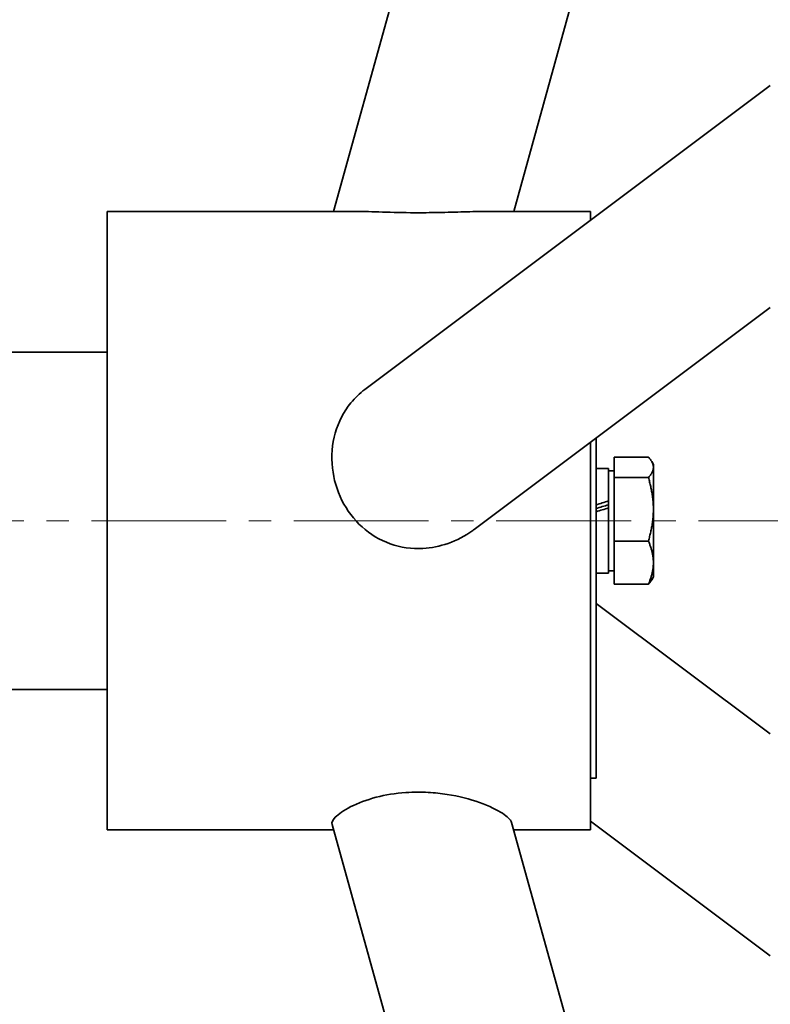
# Model space of a CAD drawing. Header units: millimetres. Extents: x -1136 to 1210, y -426 to 905.
# Tile 27 of 33: x 345 to 412, y -212 to -125. Entities that reach past the tile are written whole.
import ezdxf

# ---------------------------------------------------------------- set-up
doc = ezdxf.new("R2010")
doc.units = ezdxf.units.MM
doc.linetypes.add('点画线', pattern=[18, 12, -2, 2, -2])
doc.layers.add('中心线层', color=1, linetype='点画线', lineweight=18)
doc.layers.add('粗实线层', color=7, linetype='Continuous', lineweight=35)

msp = doc.modelspace()

# ---------------------------------------------------------------- linework, layer by layer
at = {"layer": '中心线层'}
msp.add_line((453.2934, -169.2162), (276.8966, -169.2162), dxfattribs=at)
at = {"layer": '粗实线层'}
for p, q in [((372.8336, -141.7162), (411.6863, -1.8052)), ((388.8592, -141.7162), (411.6863, -59.5143)), ((375.6225, -157.5464), (411.6863, -130.5293)), ((352.6863, -141.7162), (352.6863, -196.7162)), ((374.8175, -141.7162), (352.6863, -141.7162)), ((395.6863, -141.7162), (386.2417, -141.7162)), ((395.6863, -141.7162), (395.6863, -142.5157)), ((385.3456, -169.9869), (411.6863, -150.2537)), ((339.1863, -154.2162), (352.6863, -154.2162)), ((396.1863, -192.0054), (396.1863, -161.8655)), ((395.6863, -162.2401), (395.6863, -196.7162)), ((397.7864, -165.3716), (397.7864, -163.5637)), ((397.7864, -163.5637), (400.8398, -163.5637)), ((396.1863, -164.5662), (397.2863, -164.5662)), ((397.2863, -164.5662), (397.2863, -167.4624)), ((401.2864, -164.2162), (401.1335, -163.9514)), ((401.2864, -164.4676), (401.2864, -164.2162)), ((401.2864, -168.1978), (401.2864, -164.4676)), ((397.7864, -164.7662), (397.2863, -164.7662)), ((397.7864, -171.0241), (397.7864, -165.3716)), ((397.7864, -165.3716), (400.8398, -165.3716)), ((397.2863, -167.4624), (397.2863, -167.5039)), ((397.2863, -167.5039), (397.2863, -168.0743)), ((397.2863, -168.0743), (397.2863, -173.8662)), ((401.2864, -172.9464), (401.2864, -168.1978)), ((397.7864, -171.0241), (400.8398, -171.0241)), ((397.7864, -174.8687), (397.7864, -171.0241)), ((401.2864, -174.2162), (401.2864, -172.9464)), ((396.1863, -173.8662), (397.2863, -173.8662)), ((397.7864, -173.6662), (397.2863, -173.6662)), ((401.2864, -174.2162), (401.1335, -174.481)), ((397.7864, -174.8687), (400.8398, -174.8687)), ((396.1863, -176.5669), (411.6863, -188.1787)), ((339.1863, -184.2162), (352.6863, -184.2162)), ((396.1863, -192.1063), (395.6863, -192.1063)), ((396.1863, -192.0054), (396.1863, -192.1063)), ((388.6725, -196.0441), (411.6863, -278.9181)), ((395.6863, -195.9167), (411.6863, -207.9031)), ((372.8336, -196.7162), (352.6863, -196.7162)), ((372.6981, -196.2281), (411.6863, -336.6272)), ((395.6863, -196.7162), (388.8592, -196.7162))]:
    msp.add_line(p, q, dxfattribs=at)
for centre, major_axis, start_param, end_param in [((394.7014, -169.2162), (-14.3086, -4.5699), 4.5115905, 4.5892629), ((394.7014, -169.2162), (-9.3852, -2.9974), 4.4142326, 4.534354), ((396.6712, -169.2162), (-14.3086, -4.5699), 4.6502084, 4.7270909)]:
    msp.add_ellipse(centre, major_axis=major_axis, ratio=0.0600746, start_param=start_param, end_param=end_param, dxfattribs=at)
for points, knots in [([(386.2417, -141.7162), (385.9233, -141.7162), (385.5806, -141.7216), (384.5445, -141.7451), (383.8027, -141.7699), (382.2978, -141.8086), (381.5446, -141.8229), (380.7813, -141.8266), (379.7925, -141.8314), (378.8086, -141.8174), (376.9459, -141.7681), (376.0974, -141.7349), (375.1739, -141.7182), (374.9909, -141.7162), (374.8175, -141.7163)], [0, 0, 0, 0, 1.194838, 1.194838, 3.412471, 3.412471, 5.45363, 5.45363, 5.45363, 8.0977369, 8.0977369, 10.7335268, 10.7335268, 11.4268121, 11.4268121, 11.4268121, 11.4268121]), ([(385.3456, -169.9869), (385.3033, -170.0185), (385.2607, -170.0498), (384.5445, -170.5665), (383.8027, -170.9565), (382.2978, -171.4835), (381.5446, -171.637), (380.7813, -171.6783), (379.7925, -171.7319), (378.8086, -171.5962), (376.9459, -170.9377), (376.0974, -170.4266), (374.6285, -169.0978), (374.0275, -168.2936), (373.1294, -166.5), (372.8449, -165.5223), (372.6211, -163.475), (372.705, -162.4201), (373.2651, -160.4355), (373.7348, -159.5216), (374.7444, -158.2908), (375.1607, -157.8924), (375.6225, -157.5464)], [0, 0, 0, 0, 0.1557985, 0.1557985, 2.6033174, 2.6033174, 4.8560687, 4.8560687, 4.8560687, 7.7742711, 7.7742711, 10.6832941, 10.6832941, 13.6181707, 13.6181707, 16.6060683, 16.6060683, 19.7716652, 19.7716652, 22.9208261, 22.9208261, 24.6996704, 24.6996704, 24.6996704, 24.6996704]), ([(372.698, -196.228), (372.6504, -196.0566), (372.7468, -195.8397), (373.265, -195.2972), (373.7347, -194.9648), (374.9947, -194.3315), (375.7571, -194.0376), (377.4442, -193.5989), (378.3274, -193.4509), (379.6205, -193.3589), (379.9919, -193.3459), (380.3629, -193.3459)], [0, 0, 0, 0, 1.8218504, 1.8218504, 3.9512133, 3.9512133, 5.9805758, 5.9805758, 7.8426682, 7.8426682, 8.5862553, 8.5862553, 8.5862553, 8.5862553]), ([(380.3629, -193.3459), (380.9521, -193.3459), (381.5405, -193.3788), (383.2101, -193.5591), (384.246, -193.7816), (386.0865, -194.3414), (386.8852, -194.6786), (388.0218, -195.3081), (388.3943, -195.596), (388.6212, -195.9144), (388.6551, -195.9813), (388.6726, -196.044)], [0, 0, 0, 0, 1.2838387, 1.2838387, 3.7110623, 3.7110623, 6.1754915, 6.1754915, 8.3573957, 8.3573957, 8.9819455, 8.9819455, 8.9819455, 8.9819455])]:
    msp.add_open_spline(points, degree=3, knots=knots, dxfattribs=at)
for points in [[(401.2864, -164.4676), (401.2864, -164.0481), (400.8398, -163.5637)], [(400.8398, -165.3716), (401.2864, -164.8872), (401.2864, -164.4676)], [(401.2864, -168.1978), (401.2864, -166.8862), (400.8398, -165.3716)], [(400.8398, -171.0241), (401.2864, -169.5095), (401.2864, -168.1978)], [(401.2864, -172.9464), (401.2864, -172.0542), (400.8398, -171.0241)], [(400.8398, -174.8687), (401.2864, -173.8385), (401.2864, -172.9464)], [(401.1335, -174.481), (401.0268, -174.6659), (400.8398, -174.8687)]]:
    msp.add_open_spline(points, degree=2, dxfattribs=at)

doc.saveas('drawing.dxf')
